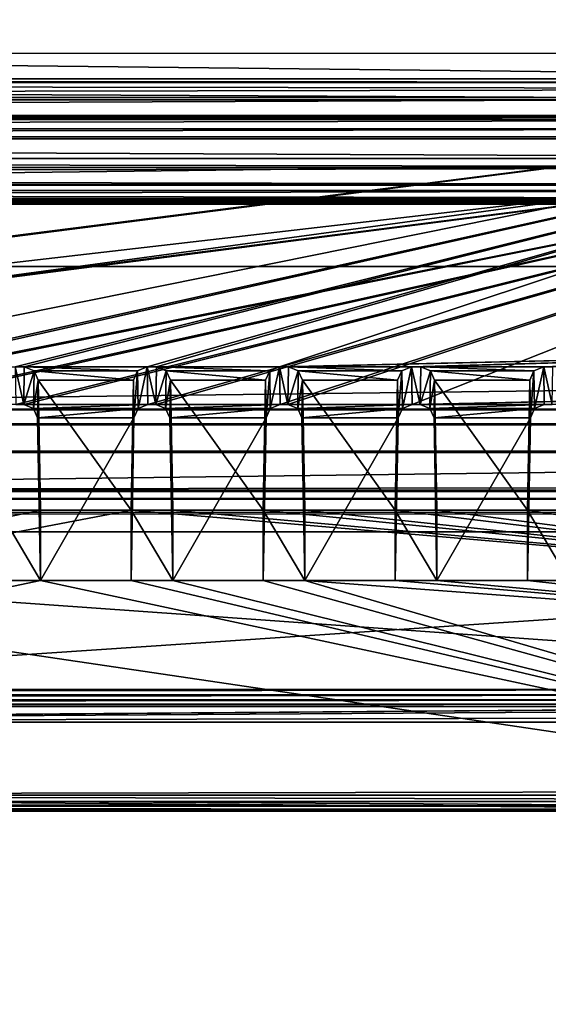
# Model space of a CAD drawing. Header units: metres. Extents: x -900 to 900, y -400 to 400.
# Tile 112 of 249: x 37 to 56, y -358 to -323. Entities that reach past the tile are written whole.
import ezdxf

# ---------------------------------------------------------------- set-up
doc = ezdxf.new("R2010")
doc.units = ezdxf.units.M

msp = doc.modelspace()

# ---------------------------------------------------------------- linework, layer by layer
at = {"layer": 'top'}
for points in [[(595.563232, -316.069458, -194.253784), (630.614258, -323.59021, -140.376694), (0.734328, -316.937622, -187.84668)], [(0.734328, -316.937622, -187.84668), (630.614258, -323.59021, -140.376694), (0.734328, -324.139069, -136.580261)], [(666.453735, -328.820679, -84.915321), (633.091248, -321.170898, -136.144333), (0.734328, -328.82077, -84.914734)], [(0.734328, -328.82077, -84.914734), (633.091248, -321.170898, -136.144333), (0.734328, -321.171021, -136.143509)], [(630.614258, -323.59021, -140.376694), (665.669434, -331.601166, -86.573021), (0.734328, -324.139069, -136.580261)], [(0.734328, -324.139069, -136.580261), (665.669434, -331.601166, -86.573021), (0.734328, -331.784698, -85.378685)], [(0.734328, -336.912384, -33.767075), (666.453735, -328.820679, -84.915321), (0.734328, -328.82077, -84.914734)], [(0.734328, -336.912384, -33.767075), (699.821045, -336.912384, -33.767075), (666.453735, -328.820679, -84.915321)], [(665.669434, -331.601166, -86.573021), (0.734328, -339.873474, -34.248688), (0.734328, -331.784698, -85.378685)], [(665.669434, -331.601166, -86.573021), (699.821045, -339.873474, -34.248688), (0.734328, -339.873474, -34.248688)], [(699.821045, -336.912384, -33.767075), (0.734328, -336.912384, -33.767075), (699.821045, -337.267792, -32.492775)], [(0.734328, -336.912384, -33.767075), (0.734328, -337.447784, -32.089329), (699.821045, -337.267792, -32.492775)], [(699.821045, -337.267792, -32.492775), (0.734328, -337.447784, -32.089329), (699.821045, -337.89444, -31.327679)], [(0.734328, -337.447784, -32.089329), (0.734328, -338.448273, -30.640034), (699.821045, -337.89444, -31.327679)], [(699.821045, -337.89444, -31.327679), (0.734328, -338.448273, -30.640034), (699.821045, -338.761719, -30.328711)], [(0.734328, -338.448273, -30.640034), (0.734328, -339.827301, -29.544678), (699.821045, -338.761719, -30.328711)], [(699.821045, -338.761719, -30.328711), (0.734328, -339.827301, -29.544678), (699.821045, -339.827301, -29.544678)], [(0.734328, -339.827301, -29.544678), (0.734328, -389.60788, -0.803848), (699.821045, -339.827301, -29.544678)], [(0.734328, -389.60788, -0.803848), (700.734314, -389.60788, -0.803848), (699.821045, -339.827301, -29.544678)], [(0.734328, -340.140503, -33.411907), (699.821045, -339.873474, -34.248688), (699.821045, -340.363281, -33.032032)], [(0.734328, -340.140503, -33.411907), (0.734328, -339.873474, -34.248688), (699.821045, -339.873474, -34.248688)], [(0.734328, -340.639496, -32.689068), (0.734328, -340.140503, -33.411907), (699.821045, -340.363281, -33.032032)], [(0.734328, -340.639496, -32.689068), (699.821045, -340.363281, -33.032032), (699.821045, -341.327301, -32.142754)], [(0.734328, -341.327301, -32.142754), (0.734328, -340.639496, -32.689068), (699.821045, -341.327301, -32.142754)], [(700.734314, -391.111328, -3.399924), (0.734328, -341.327301, -32.142754), (699.821045, -341.327301, -32.142754)], [(700.734314, -391.111328, -3.399924), (0.734328, -391.111328, -3.399924), (0.734328, -341.327301, -32.142754)]]:
    msp.add_3dface(points, dxfattribs=at)
at = {"layer": 'top01'}
for points in [[(-75.652283, -325.767609, -94.271553), (74.882805, -325.767609, -94.271553), (-80.981148, -325.012878, -99.389832)], [(-80.981148, -325.012878, -99.389832), (74.882805, -325.767609, -94.271553), (80.21167, -325.012878, -99.389832)], [(-80.981148, -325.150574, -100.059868), (-80.981148, -325.012878, -99.389832), (80.21167, -325.150574, -100.059868)], [(80.21167, -325.150574, -100.059868), (-80.981148, -325.012878, -99.389832), (80.21167, -325.012878, -99.389832)], [(-80.981148, -325.686737, -100.48465), (-80.981148, -325.150574, -100.059868), (80.21167, -325.381195, -100.319534)], [(80.21167, -325.381195, -100.319534), (-80.981148, -325.150574, -100.059868), (80.21167, -325.150574, -100.059868)], [(80.21167, -325.686737, -100.48465), (-80.981148, -325.686737, -100.48465), (80.21167, -325.381195, -100.319534)], [(-80.981148, -325.686737, -100.48465), (80.21167, -325.686737, -100.48465), (-81.09993, -326.335846, -100.700432)], [(80.21167, -325.686737, -100.48465), (80.330452, -326.335846, -100.700432), (-81.09993, -326.335846, -100.700432)], [(-75.652283, -325.767609, -94.271553), (3.500281, -334.839722, -96.768417), (74.882805, -325.767609, -94.271553)], [(3.500281, -334.839722, -96.768417), (3.741753, -334.839722, -96.768417), (74.882805, -325.767609, -94.271553)], [(74.882805, -325.767609, -94.271553), (3.741753, -334.839722, -96.768417), (3.983224, -334.839722, -96.768417)], [(3.983224, -334.839722, -96.768417), (27.272194, -335.384583, -96.918381), (74.882805, -325.767609, -94.271553)], [(27.272194, -335.384583, -96.918381), (31.696085, -335.384583, -96.918381), (74.882805, -325.767609, -94.271553)], [(74.882805, -325.767609, -94.271553), (31.696085, -335.384583, -96.918381), (32.026295, -335.384583, -96.918381)], [(32.026295, -335.384583, -96.918381), (36.450184, -335.384583, -96.918381), (74.882805, -325.767609, -94.271553)], [(36.450184, -335.384583, -96.918381), (36.780392, -335.384583, -96.918381), (74.882805, -325.767609, -94.271553)], [(74.882805, -325.767609, -94.271553), (36.780392, -335.384583, -96.918381), (41.204285, -335.384583, -96.918381)], [(41.204285, -335.384583, -96.918381), (41.534492, -335.384583, -96.918381), (74.882805, -325.767609, -94.271553)], [(41.534492, -335.384583, -96.918381), (45.958385, -335.384583, -96.918381), (74.882805, -325.767609, -94.271553)], [(74.882805, -325.767609, -94.271553), (45.958385, -335.384583, -96.918381), (69.747223, -334.839722, -96.768417)], [(-81.953758, -326.407349, -100.215538), (81.18428, -326.407349, -100.215538), (-82.08474, -326.479523, -99.726166)], [(81.18428, -326.407349, -100.215538), (81.315262, -326.479523, -99.726166), (-82.08474, -326.479523, -99.726166)], [(-82.08474, -326.479523, -99.726166), (81.315262, -326.479523, -99.726166), (-73.882248, -326.814911, -97.45163)], [(-81.594597, -326.35495, -100.570854), (80.825127, -326.35495, -100.570854), (-81.953758, -326.407349, -100.215538)], [(80.825127, -326.35495, -100.570854), (81.18428, -326.407349, -100.215538), (-81.953758, -326.407349, -100.215538)], [(-81.09993, -326.335846, -100.700432), (80.330452, -326.335846, -100.700432), (-81.594597, -326.35495, -100.570854)], [(80.330452, -326.335846, -100.700432), (80.825127, -326.35495, -100.570854), (-81.594597, -326.35495, -100.570854)], [(81.315262, -326.479523, -99.726166), (73.11277, -326.814911, -97.45163), (-73.882248, -326.814911, -97.45163)], [(73.11277, -327.106323, -97.531837), (-73.882248, -327.106323, -97.531837), (73.11277, -326.814911, -97.45163)], [(-73.882248, -327.106323, -97.531837), (-73.882248, -326.814911, -97.45163), (73.11277, -326.814911, -97.45163)], [(-80.981148, -327.883911, -79.919632), (80.21167, -327.883911, -79.919632), (-75.675728, -327.17569, -84.722496)], [(74.90625, -327.17569, -84.722496), (-4.249574, -336.33374, -87.590385), (-75.675728, -327.17569, -84.722496)], [(-75.675728, -327.17569, -84.722496), (80.21167, -327.883911, -79.919632), (74.90625, -327.17569, -84.722496)], [(-73.521225, -347.001709, -103.007545), (-73.882248, -327.106323, -97.531837), (73.11277, -327.106323, -97.531837)], [(72.751755, -347.001709, -103.007545), (-73.521225, -347.001709, -103.007545), (73.11277, -327.106323, -97.531837)], [(3.480099, -336.33374, -87.590385), (-4.249574, -336.33374, -87.590385), (74.90625, -327.17569, -84.722496)], [(3.721571, -336.33374, -87.590385), (3.480099, -336.33374, -87.590385), (74.90625, -327.17569, -84.722496)], [(74.90625, -327.17569, -84.722496), (3.963043, -336.33374, -87.590385), (3.721571, -336.33374, -87.590385)], [(26.964577, -336.741272, -87.718002), (3.963043, -336.33374, -87.590385), (74.90625, -327.17569, -84.722496)], [(27.249601, -336.741272, -87.718002), (26.964577, -336.741272, -87.718002), (74.90625, -327.17569, -84.722496)], [(74.90625, -327.17569, -84.722496), (31.718676, -336.741272, -87.718002), (27.249601, -336.741272, -87.718002)], [(32.0037, -336.741272, -87.718002), (31.718676, -336.741272, -87.718002), (74.90625, -327.17569, -84.722496)], [(36.472778, -336.741272, -87.718002), (32.0037, -336.741272, -87.718002), (74.90625, -327.17569, -84.722496)], [(74.90625, -327.17569, -84.722496), (36.757801, -336.741272, -87.718002), (36.472778, -336.741272, -87.718002)], [(41.226875, -336.741272, -87.718002), (36.757801, -336.741272, -87.718002), (74.90625, -327.17569, -84.722496)], [(41.511902, -336.741272, -87.718002), (41.226875, -336.741272, -87.718002), (74.90625, -327.17569, -84.722496)], [(74.90625, -327.17569, -84.722496), (45.980976, -336.741272, -87.718002), (41.511902, -336.741272, -87.718002)], [(46.266003, -336.741272, -87.718002), (45.980976, -336.741272, -87.718002), (74.90625, -327.17569, -84.722496)], [(50.735077, -336.741272, -87.718002), (46.266003, -336.741272, -87.718002), (74.90625, -327.17569, -84.722496)], [(50.735077, -336.741272, -87.718002), (74.90625, -327.17569, -84.722496), (69.76741, -336.33374, -87.590385)], [(80.21167, -327.883911, -79.919632), (-80.981148, -327.883911, -79.919632), (80.21167, -328.209137, -79.317848)], [(-80.981148, -327.883911, -79.919632), (-80.981148, -328.209137, -79.317848), (80.21167, -328.209137, -79.317848)], [(80.21167, -328.209137, -79.317848), (-80.981148, -328.209137, -79.317848), (-80.981148, -328.504883, -79.135811)], [(80.21167, -328.845093, -79.06591), (80.21167, -328.209137, -79.317848), (-80.981148, -328.504883, -79.135811)], [(-80.981148, -328.845093, -79.06591), (80.21167, -328.845093, -79.06591), (-80.981148, -328.504883, -79.135811)], [(-81.09993, -329.52887, -79.046669), (80.330452, -329.52887, -79.046669), (-80.981148, -328.845093, -79.06591)], [(80.330452, -329.52887, -79.046669), (80.21167, -328.845093, -79.06591), (-80.981148, -328.845093, -79.06591)], [(81.315262, -329.385193, -80.020943), (-82.08474, -329.385193, -80.020943), (73.137299, -329.031372, -82.420479)], [(-82.08474, -329.385193, -80.020943), (-73.906776, -329.031372, -82.420479), (73.137299, -329.031372, -82.420479)], [(73.137299, -329.031372, -82.420479), (-73.906776, -329.031372, -82.420479), (73.137299, -329.321228, -82.511246)], [(-73.906776, -329.031372, -82.420479), (-73.906776, -329.321228, -82.511246), (73.137299, -329.321228, -82.511246)], [(-81.953758, -329.457367, -79.531563), (-82.08474, -329.385193, -80.020943), (81.315262, -329.385193, -80.020943)], [(81.18428, -329.457367, -79.531563), (-81.953758, -329.457367, -79.531563), (81.315262, -329.385193, -80.020943)], [(-81.594597, -329.509735, -79.176247), (-81.953758, -329.457367, -79.531563), (81.18428, -329.457367, -79.531563)], [(80.825127, -329.509735, -79.176247), (-81.594597, -329.509735, -79.176247), (81.18428, -329.457367, -79.531563)], [(-81.09993, -329.52887, -79.046669), (-81.594597, -329.509735, -79.176247), (80.825127, -329.509735, -79.176247)], [(80.330452, -329.52887, -79.046669), (-81.09993, -329.52887, -79.046669), (80.825127, -329.509735, -79.176247)], [(73.137299, -329.321228, -82.511246), (-73.906776, -329.321228, -82.511246), (72.741257, -351.030212, -89.309532)], [(-73.906776, -329.321228, -82.511246), (-73.510727, -351.030212, -89.309532), (72.741257, -351.030212, -89.309532)], [(45.958385, -335.384583, -96.918381), (46.288593, -335.384583, -96.918381), (69.747223, -334.839722, -96.768417)], [(69.747223, -334.839722, -96.768417), (46.288593, -335.384583, -96.918381), (50.712486, -335.384583, -96.918381)], [(50.712486, -335.384583, -96.918381), (51.042694, -335.384583, -96.918381), (69.747223, -334.839722, -96.768417)], [(51.042694, -335.384583, -96.918381), (55.466583, -335.384583, -96.918381), (69.747223, -334.839722, -96.768417)], [(69.747223, -334.839722, -96.768417), (55.466583, -335.384583, -96.918381), (55.796795, -335.384583, -96.918381)], [(36.780392, -335.384583, -96.918381), (36.450184, -335.384583, -96.918381), (36.757801, -336.741272, -87.718002)], [(36.450184, -335.384583, -96.918381), (36.472778, -336.741272, -87.718002), (36.757801, -336.741272, -87.718002)], [(37.13092, -335.523895, -96.956726), (36.780392, -335.384583, -96.918381), (36.757801, -336.741272, -87.718002)], [(37.108341, -336.879822, -87.761391), (37.13092, -335.523895, -96.956726), (36.757801, -336.741272, -87.718002)], [(36.780392, -335.384583, -96.918381), (40.853756, -335.523895, -96.956726), (41.204285, -335.384583, -96.918381)], [(36.780392, -335.384583, -96.918381), (37.13092, -335.523895, -96.956726), (40.853756, -335.523895, -96.956726)], [(37.280468, -335.861908, -97.049751), (37.13092, -335.523895, -96.956726), (37.108341, -336.879822, -87.761391)], [(37.13092, -335.523895, -96.956726), (40.704212, -335.861908, -97.049751), (40.853756, -335.523895, -96.956726)], [(37.13092, -335.523895, -96.956726), (37.280468, -335.861908, -97.049751), (40.704212, -335.861908, -97.049751)], [(40.704212, -335.861908, -97.049751), (40.726761, -337.216003, -87.866669), (40.853756, -335.523895, -96.956726)], [(40.726761, -337.216003, -87.866669), (40.876335, -336.879822, -87.761391), (40.853756, -335.523895, -96.956726)], [(40.853756, -335.523895, -96.956726), (40.876335, -336.879822, -87.761391), (41.204285, -335.384583, -96.918381)], [(40.876335, -336.879822, -87.761391), (41.226875, -336.741272, -87.718002), (41.204285, -335.384583, -96.918381)], [(41.534492, -335.384583, -96.918381), (41.204285, -335.384583, -96.918381), (41.511902, -336.741272, -87.718002)], [(41.204285, -335.384583, -96.918381), (41.226875, -336.741272, -87.718002), (41.511902, -336.741272, -87.718002)], [(41.885021, -335.523895, -96.956726), (41.534492, -335.384583, -96.918381), (41.511902, -336.741272, -87.718002)], [(41.862442, -336.879822, -87.761391), (41.885021, -335.523895, -96.956726), (41.511902, -336.741272, -87.718002)], [(45.958385, -335.384583, -96.918381), (41.534492, -335.384583, -96.918381), (45.607857, -335.523895, -96.956726)], [(41.534492, -335.384583, -96.918381), (41.885021, -335.523895, -96.956726), (45.607857, -335.523895, -96.956726)], [(42.034565, -335.861908, -97.049751), (41.885021, -335.523895, -96.956726), (41.862442, -336.879822, -87.761391)], [(45.607857, -335.523895, -96.956726), (41.885021, -335.523895, -96.956726), (45.458313, -335.861908, -97.049751)], [(41.885021, -335.523895, -96.956726), (42.034565, -335.861908, -97.049751), (45.458313, -335.861908, -97.049751)], [(45.458313, -335.861908, -97.049751), (45.480862, -337.216003, -87.866669), (45.607857, -335.523895, -96.956726)], [(45.480862, -337.216003, -87.866669), (45.630436, -336.879822, -87.761391), (45.607857, -335.523895, -96.956726)], [(45.607857, -335.523895, -96.956726), (45.630436, -336.879822, -87.761391), (45.958385, -335.384583, -96.918381)], [(45.630436, -336.879822, -87.761391), (45.980976, -336.741272, -87.718002), (45.958385, -335.384583, -96.918381)], [(46.288593, -335.384583, -96.918381), (45.958385, -335.384583, -96.918381), (46.266003, -336.741272, -87.718002)], [(45.958385, -335.384583, -96.918381), (45.980976, -336.741272, -87.718002), (46.266003, -336.741272, -87.718002)], [(46.639122, -335.523895, -96.956726), (46.288593, -335.384583, -96.918381), (46.266003, -336.741272, -87.718002)], [(46.616543, -336.879822, -87.761391), (46.639122, -335.523895, -96.956726), (46.266003, -336.741272, -87.718002)], [(46.288593, -335.384583, -96.918381), (50.361958, -335.523895, -96.956726), (50.712486, -335.384583, -96.918381)], [(46.288593, -335.384583, -96.918381), (46.639122, -335.523895, -96.956726), (50.361958, -335.523895, -96.956726)], [(46.788666, -335.861908, -97.049751), (46.639122, -335.523895, -96.956726), (46.616543, -336.879822, -87.761391)], [(46.639122, -335.523895, -96.956726), (50.21241, -335.861908, -97.049751), (50.361958, -335.523895, -96.956726)], [(46.639122, -335.523895, -96.956726), (46.788666, -335.861908, -97.049751), (50.21241, -335.861908, -97.049751)], [(50.21241, -335.861908, -97.049751), (50.234962, -337.216003, -87.866669), (50.361958, -335.523895, -96.956726)], [(50.234962, -337.216003, -87.866669), (50.384537, -336.879822, -87.761391), (50.361958, -335.523895, -96.956726)], [(50.361958, -335.523895, -96.956726), (50.384537, -336.879822, -87.761391), (50.712486, -335.384583, -96.918381)], [(50.384537, -336.879822, -87.761391), (50.735077, -336.741272, -87.718002), (50.712486, -335.384583, -96.918381)], [(51.042694, -335.384583, -96.918381), (50.712486, -335.384583, -96.918381), (51.0201, -336.741272, -87.718002)], [(50.712486, -335.384583, -96.918381), (50.735077, -336.741272, -87.718002), (51.0201, -336.741272, -87.718002)], [(51.393223, -335.523895, -96.956726), (51.042694, -335.384583, -96.918381), (51.0201, -336.741272, -87.718002)], [(51.370644, -336.879822, -87.761391), (51.393223, -335.523895, -96.956726), (51.0201, -336.741272, -87.718002)], [(55.466583, -335.384583, -96.918381), (51.042694, -335.384583, -96.918381), (55.116055, -335.523895, -96.956726)], [(51.042694, -335.384583, -96.918381), (51.393223, -335.523895, -96.956726), (55.116055, -335.523895, -96.956726)], [(51.542767, -335.861908, -97.049751), (51.393223, -335.523895, -96.956726), (51.370644, -336.879822, -87.761391)], [(55.116055, -335.523895, -96.956726), (51.393223, -335.523895, -96.956726), (54.966511, -335.861908, -97.049751)], [(51.393223, -335.523895, -96.956726), (51.542767, -335.861908, -97.049751), (54.966511, -335.861908, -97.049751)], [(54.966511, -335.861908, -97.049751), (54.989059, -337.216003, -87.866669), (55.116055, -335.523895, -96.956726)], [(54.989059, -337.216003, -87.866669), (55.138634, -336.879822, -87.761391), (55.116055, -335.523895, -96.956726)], [(55.116055, -335.523895, -96.956726), (55.138634, -336.879822, -87.761391), (55.466583, -335.384583, -96.918381)], [(55.138634, -336.879822, -87.761391), (55.489178, -336.741272, -87.718002), (55.466583, -335.384583, -96.918381)], [(55.796795, -335.384583, -96.918381), (55.466583, -335.384583, -96.918381), (55.7742, -336.741272, -87.718002)], [(55.466583, -335.384583, -96.918381), (55.489178, -336.741272, -87.718002), (55.7742, -336.741272, -87.718002)], [(37.257915, -337.216003, -87.866669), (37.280468, -335.861908, -97.049751), (37.108341, -336.879822, -87.761391)], [(37.280468, -335.861908, -97.049751), (37.257915, -337.216003, -87.866669), (37.365135, -340.539459, -98.337128)], [(37.280468, -335.861908, -97.049751), (40.619541, -340.539459, -98.337128), (40.704212, -335.861908, -97.049751)], [(37.280468, -335.861908, -97.049751), (37.365135, -340.539459, -98.337128), (40.619541, -340.539459, -98.337128)], [(40.726761, -337.216003, -87.866669), (40.704212, -335.861908, -97.049751), (40.619541, -343.078796, -89.702637)], [(40.704212, -335.861908, -97.049751), (40.619541, -340.539459, -98.337128), (40.619541, -343.078796, -89.702637)], [(42.012016, -337.216003, -87.866669), (42.034565, -335.861908, -97.049751), (41.862442, -336.879822, -87.761391)], [(42.034565, -335.861908, -97.049751), (42.012016, -337.216003, -87.866669), (42.119236, -340.539459, -98.337128)], [(45.458313, -335.861908, -97.049751), (42.034565, -335.861908, -97.049751), (45.373642, -340.539459, -98.337128)], [(42.034565, -335.861908, -97.049751), (42.119236, -340.539459, -98.337128), (45.373642, -340.539459, -98.337128)], [(45.480862, -337.216003, -87.866669), (45.458313, -335.861908, -97.049751), (45.373642, -343.078796, -89.702637)], [(45.458313, -335.861908, -97.049751), (45.373642, -340.539459, -98.337128), (45.373642, -343.078796, -89.702637)], [(46.766117, -337.216003, -87.866669), (46.788666, -335.861908, -97.049751), (46.616543, -336.879822, -87.761391)], [(46.788666, -335.861908, -97.049751), (46.766117, -337.216003, -87.866669), (46.873337, -340.539459, -98.337128)], [(46.788666, -335.861908, -97.049751), (50.127743, -340.539459, -98.337128), (50.21241, -335.861908, -97.049751)], [(46.788666, -335.861908, -97.049751), (46.873337, -340.539459, -98.337128), (50.127743, -340.539459, -98.337128)], [(50.234962, -337.216003, -87.866669), (50.21241, -335.861908, -97.049751), (50.127743, -343.078796, -89.702637)], [(50.21241, -335.861908, -97.049751), (50.127743, -340.539459, -98.337128), (50.127743, -343.078796, -89.702637)], [(51.520218, -337.216003, -87.866669), (51.542767, -335.861908, -97.049751), (51.370644, -336.879822, -87.761391)], [(51.542767, -335.861908, -97.049751), (51.520218, -337.216003, -87.866669), (51.627438, -340.539459, -98.337128)], [(54.966511, -335.861908, -97.049751), (51.542767, -335.861908, -97.049751), (54.88184, -340.539459, -98.337128)], [(51.542767, -335.861908, -97.049751), (51.627438, -340.539459, -98.337128), (54.88184, -340.539459, -98.337128)], [(54.989059, -337.216003, -87.866669), (54.966511, -335.861908, -97.049751), (54.88184, -343.078796, -89.702637)], [(54.966511, -335.861908, -97.049751), (54.88184, -340.539459, -98.337128), (54.88184, -343.078796, -89.702637)], [(51.0201, -336.741272, -87.718002), (50.735077, -336.741272, -87.718002), (69.76741, -336.33374, -87.590385)], [(69.76741, -336.33374, -87.590385), (55.489178, -336.741272, -87.718002), (51.0201, -336.741272, -87.718002)], [(55.7742, -336.741272, -87.718002), (55.489178, -336.741272, -87.718002), (69.76741, -336.33374, -87.590385)], [(36.757801, -336.741272, -87.718002), (41.226875, -336.741272, -87.718002), (37.108341, -336.879822, -87.761391)], [(41.226875, -336.741272, -87.718002), (40.876335, -336.879822, -87.761391), (37.108341, -336.879822, -87.761391)], [(45.980976, -336.741272, -87.718002), (41.862442, -336.879822, -87.761391), (41.511902, -336.741272, -87.718002)], [(45.980976, -336.741272, -87.718002), (45.630436, -336.879822, -87.761391), (41.862442, -336.879822, -87.761391)], [(46.616543, -336.879822, -87.761391), (46.266003, -336.741272, -87.718002), (50.735077, -336.741272, -87.718002)], [(50.384537, -336.879822, -87.761391), (46.616543, -336.879822, -87.761391), (50.735077, -336.741272, -87.718002)], [(55.489178, -336.741272, -87.718002), (51.370644, -336.879822, -87.761391), (51.0201, -336.741272, -87.718002)], [(55.489178, -336.741272, -87.718002), (55.138634, -336.879822, -87.761391), (51.370644, -336.879822, -87.761391)], [(37.108341, -336.879822, -87.761391), (40.876335, -336.879822, -87.761391), (37.257915, -337.216003, -87.866669)], [(40.876335, -336.879822, -87.761391), (40.726761, -337.216003, -87.866669), (37.257915, -337.216003, -87.866669)], [(45.630436, -336.879822, -87.761391), (42.012016, -337.216003, -87.866669), (41.862442, -336.879822, -87.761391)], [(45.630436, -336.879822, -87.761391), (45.480862, -337.216003, -87.866669), (42.012016, -337.216003, -87.866669)], [(46.766117, -337.216003, -87.866669), (46.616543, -336.879822, -87.761391), (50.384537, -336.879822, -87.761391)], [(50.234962, -337.216003, -87.866669), (46.766117, -337.216003, -87.866669), (50.384537, -336.879822, -87.761391)], [(55.138634, -336.879822, -87.761391), (51.520218, -337.216003, -87.866669), (51.370644, -336.879822, -87.761391)], [(55.138634, -336.879822, -87.761391), (54.989059, -337.216003, -87.866669), (51.520218, -337.216003, -87.866669)], [(37.257915, -337.216003, -87.866669), (40.726761, -337.216003, -87.866669), (37.365135, -343.078796, -89.702637)], [(37.257915, -337.216003, -87.866669), (37.365135, -343.078796, -89.702637), (37.365135, -340.539459, -98.337128)], [(40.726761, -337.216003, -87.866669), (40.619541, -343.078796, -89.702637), (37.365135, -343.078796, -89.702637)], [(45.480862, -337.216003, -87.866669), (42.119236, -343.078796, -89.702637), (42.012016, -337.216003, -87.866669)], [(42.012016, -337.216003, -87.866669), (42.119236, -343.078796, -89.702637), (42.119236, -340.539459, -98.337128)], [(45.480862, -337.216003, -87.866669), (45.373642, -343.078796, -89.702637), (42.119236, -343.078796, -89.702637)], [(46.873337, -343.078796, -89.702637), (46.766117, -337.216003, -87.866669), (50.234962, -337.216003, -87.866669)], [(46.766117, -337.216003, -87.866669), (46.873337, -343.078796, -89.702637), (46.873337, -340.539459, -98.337128)], [(50.127743, -343.078796, -89.702637), (46.873337, -343.078796, -89.702637), (50.234962, -337.216003, -87.866669)], [(54.989059, -337.216003, -87.866669), (51.627438, -343.078796, -89.702637), (51.520218, -337.216003, -87.866669)], [(51.520218, -337.216003, -87.866669), (51.627438, -343.078796, -89.702637), (51.627438, -340.539459, -98.337128)], [(54.989059, -337.216003, -87.866669), (54.88184, -343.078796, -89.702637), (51.627438, -343.078796, -89.702637)], [(72.951332, -343.319763, -99.207802), (40.619541, -340.539459, -98.337128), (0.605772, -348.18335, -100.730858)], [(0.605772, -348.18335, -100.730858), (40.619541, -340.539459, -98.337128), (37.365135, -340.539459, -98.337128)], [(37.365135, -340.539459, -98.337128), (35.86544, -340.539459, -98.337128), (0.605772, -348.18335, -100.730858)], [(37.365135, -340.539459, -98.337128), (37.365135, -343.078796, -89.702637), (35.86544, -340.539459, -98.337128)], [(37.365135, -343.078796, -89.702637), (35.86544, -343.078796, -89.702637), (35.86544, -340.539459, -98.337128)], [(42.119236, -340.539459, -98.337128), (42.119236, -343.078796, -89.702637), (40.619541, -340.539459, -98.337128)], [(42.119236, -343.078796, -89.702637), (40.619541, -343.078796, -89.702637), (40.619541, -340.539459, -98.337128)], [(42.119236, -340.539459, -98.337128), (40.619541, -340.539459, -98.337128), (72.951332, -343.319763, -99.207802)], [(45.373642, -340.539459, -98.337128), (42.119236, -340.539459, -98.337128), (72.951332, -343.319763, -99.207802)], [(46.873337, -340.539459, -98.337128), (46.873337, -343.078796, -89.702637), (45.373642, -340.539459, -98.337128)], [(46.873337, -343.078796, -89.702637), (45.373642, -343.078796, -89.702637), (45.373642, -340.539459, -98.337128)], [(72.951332, -343.319763, -99.207802), (46.873337, -340.539459, -98.337128), (45.373642, -340.539459, -98.337128)], [(50.127743, -340.539459, -98.337128), (46.873337, -340.539459, -98.337128), (72.951332, -343.319763, -99.207802)], [(51.627438, -340.539459, -98.337128), (51.627438, -343.078796, -89.702637), (50.127743, -340.539459, -98.337128)], [(51.627438, -343.078796, -89.702637), (50.127743, -343.078796, -89.702637), (50.127743, -340.539459, -98.337128)], [(51.627438, -340.539459, -98.337128), (50.127743, -340.539459, -98.337128), (72.951332, -343.319763, -99.207802)], [(72.951332, -343.319763, -99.207802), (54.88184, -340.539459, -98.337128), (51.627438, -340.539459, -98.337128)], [(56.381538, -340.539459, -98.337128), (56.381538, -343.078796, -89.702637), (54.88184, -340.539459, -98.337128)], [(56.381538, -343.078796, -89.702637), (54.88184, -343.078796, -89.702637), (54.88184, -340.539459, -98.337128)], [(56.381538, -340.539459, -98.337128), (54.88184, -340.539459, -98.337128), (72.951332, -343.319763, -99.207802)], [(35.86544, -343.078796, -89.702637), (37.365135, -343.078796, -89.702637), (0.605772, -350.801575, -91.82814)], [(0.605772, -350.801575, -91.82814), (37.365135, -343.078796, -89.702637), (72.741539, -350.661682, -91.789635)], [(37.365135, -343.078796, -89.702637), (40.619541, -343.078796, -89.702637), (72.741539, -350.661682, -91.789635)], [(72.741539, -350.661682, -91.789635), (40.619541, -343.078796, -89.702637), (42.119236, -343.078796, -89.702637)], [(42.119236, -343.078796, -89.702637), (45.373642, -343.078796, -89.702637), (72.741539, -350.661682, -91.789635)], [(45.373642, -343.078796, -89.702637), (46.873337, -343.078796, -89.702637), (72.741539, -350.661682, -91.789635)], [(72.741539, -350.661682, -91.789635), (46.873337, -343.078796, -89.702637), (72.010674, -344.958374, -90.21994)], [(46.873337, -343.078796, -89.702637), (50.127743, -343.078796, -89.702637), (72.010674, -344.958374, -90.21994)], [(72.010674, -344.958374, -90.21994), (50.127743, -343.078796, -89.702637), (51.627438, -343.078796, -89.702637)], [(51.627438, -343.078796, -89.702637), (54.88184, -343.078796, -89.702637), (72.010674, -344.958374, -90.21994)], [(54.88184, -343.078796, -89.702637), (56.381538, -343.078796, -89.702637), (72.010674, -344.958374, -90.21994)], [(72.955193, -348.18335, -100.730858), (72.951332, -343.319763, -99.207802), (0.605772, -348.18335, -100.730858)], [(72.751755, -347.194153, -103.021889), (-73.521225, -347.194153, -103.021889), (72.751755, -347.001709, -103.007545)], [(-73.521225, -347.194153, -103.021889), (-73.521225, -347.001709, -103.007545), (72.751755, -347.001709, -103.007545)], [(72.751755, -347.377655, -102.962303), (-73.521225, -347.377655, -102.962303), (72.751755, -347.194153, -103.021889)], [(-73.521225, -347.377655, -102.962303), (-73.521225, -347.194153, -103.021889), (72.751755, -347.194153, -103.021889)], [(72.751755, -347.524963, -102.837669), (-73.521225, -347.524963, -102.837669), (72.751755, -347.377655, -102.962303)], [(-73.521225, -347.524963, -102.837669), (-73.521225, -347.377655, -102.962303), (72.751755, -347.377655, -102.962303)], [(72.751755, -347.614075, -102.666542), (-73.521225, -347.614075, -102.666542), (72.751755, -347.524963, -102.837669)], [(-73.521225, -347.614075, -102.666542), (-73.521225, -347.524963, -102.837669), (72.751755, -347.524963, -102.837669)], [(-1.375246, -348.18335, -100.730858), (-73.521225, -347.614075, -102.666542), (72.751755, -347.614075, -102.666542)], [(0.605772, -348.18335, -100.730858), (-1.375246, -348.18335, -100.730858), (72.751755, -347.614075, -102.666542)], [(72.751755, -347.614075, -102.666542), (74.387276, -347.700928, -102.371292), (0.605772, -348.18335, -100.730858)], [(74.387276, -347.700928, -102.371292), (75.93721, -347.987, -101.398575), (0.605772, -348.18335, -100.730858)], [(0.605772, -348.18335, -100.730858), (75.93721, -347.987, -101.398575), (72.955193, -348.18335, -100.730858)], [(72.741257, -351.360474, -89.927757), (-73.510727, -351.360474, -89.927757), (0.605772, -350.801575, -91.82814)], [(72.741539, -350.661682, -91.789635), (72.741539, -350.801575, -91.82814), (0.605772, -350.801575, -91.82814)], [(74.460617, -351.26413, -90.25531), (72.741257, -351.360474, -89.927757), (0.605772, -350.801575, -91.82814)], [(74.460617, -351.26413, -90.25531), (0.605772, -350.801575, -91.82814), (75.918907, -350.989777, -91.188232)], [(0.605772, -350.801575, -91.82814), (72.741539, -350.801575, -91.82814), (75.918907, -350.989777, -91.188232)], [(-73.510727, -351.199768, -89.401642), (72.741257, -351.199768, -89.401642), (-73.510727, -351.030212, -89.309532)], [(72.741257, -351.199768, -89.401642), (72.741257, -351.030212, -89.309532), (-73.510727, -351.030212, -89.309532)], [(-73.510727, -351.321808, -89.551086), (72.741257, -351.321808, -89.551086), (-73.510727, -351.199768, -89.401642)], [(72.741257, -351.321808, -89.551086), (72.741257, -351.199768, -89.401642), (-73.510727, -351.199768, -89.401642)], [(-73.510727, -351.378174, -89.735619), (72.741257, -351.378174, -89.735619), (-73.510727, -351.321808, -89.551086)], [(72.741257, -351.378174, -89.735619), (72.741257, -351.321808, -89.551086), (-73.510727, -351.321808, -89.551086)], [(-73.510727, -351.360474, -89.927757), (72.741257, -351.360474, -89.927757), (-73.510727, -351.378174, -89.735619)], [(72.741257, -351.360474, -89.927757), (72.741257, -351.378174, -89.735619), (-73.510727, -351.378174, -89.735619)]]:
    msp.add_3dface(points, dxfattribs=at)

doc.saveas('drawing.dxf')
